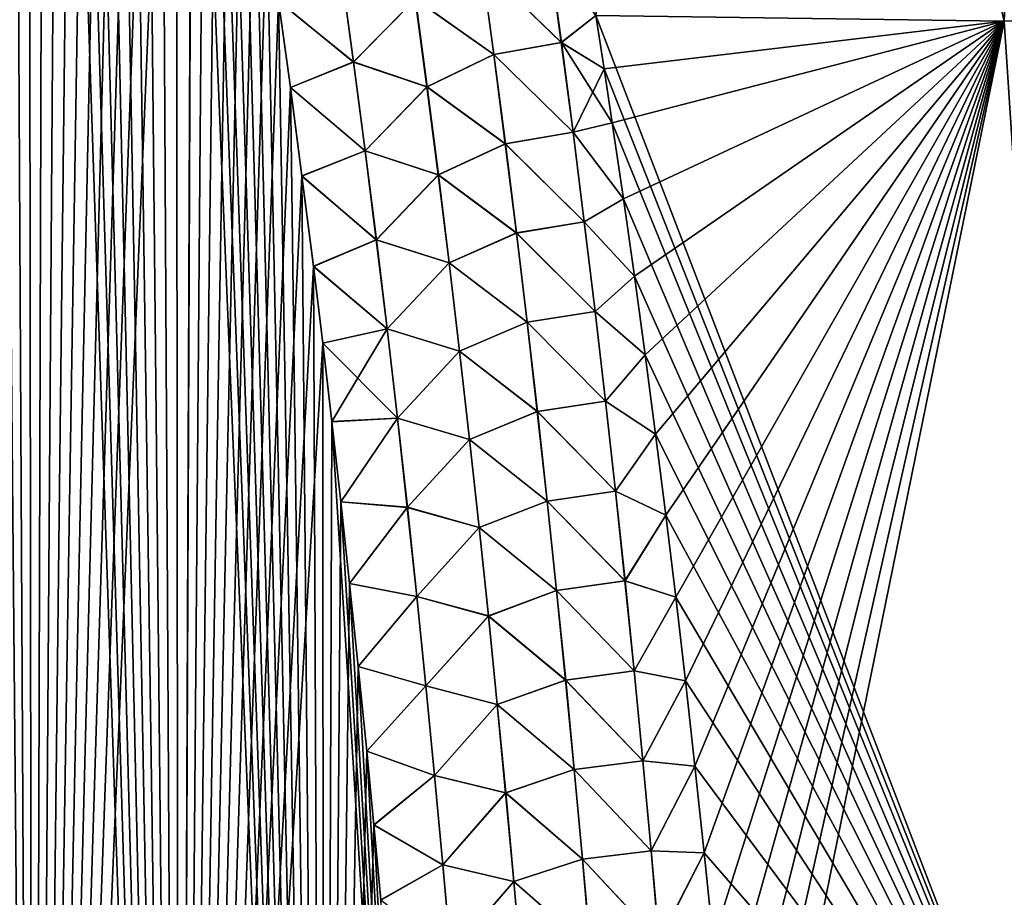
# Model space of a CAD drawing. Header units: metres. Extents: x -109 to 109, y -108 to 40.
# Tile 182 of 230: x 82.92 to 88.27, y -91.49 to -86.73. Entities that reach past the tile are written whole.
import ezdxf

# ---------------------------------------------------------------- set-up
doc = ezdxf.new("R2010")
doc.units = ezdxf.units.M
doc.layers.add('solid_K_24_42_17_000C74_XXXX', color=7, linetype='CONTINUOUS')

msp = doc.modelspace()

# ---------------------------------------------------------------- linework, layer by layer
at = {"layer": 'solid_K_24_42_17_000C74_XXXX'}
for points in [[(82.19519, -101.954964, 21.127884), (82.994637, -101.678772, 21.406197), (82.301697, -76.799568, 20.285353)], [(82.994637, -101.678772, 21.406197), (82.422508, -77.216202, 20.341541), (82.301697, -76.799568, 20.285353)], [(82.994637, -101.678772, 21.406197), (82.543617, -77.647797, 20.399323), (82.422508, -77.216202, 20.341541)], [(82.994637, -101.678772, 21.406197), (82.664803, -78.096024, 20.458687), (82.543617, -77.647797, 20.399323)], [(82.994637, -101.678772, 21.406197), (82.785889, -78.562065, 20.519623), (82.664803, -78.096024, 20.458687)], [(82.994637, -101.678772, 21.406197), (82.876778, -78.922371, 20.566378), (82.785889, -78.562065, 20.519623)], [(82.195099, -101.954994, -21.127853), (82.876892, -78.922821, -20.566435), (82.967735, -79.292931, -20.614079)], [(82.994637, -101.678772, 21.406197), (82.967628, -79.292488, 20.614021), (82.876778, -78.922371, 20.566378)], [(82.994576, -101.678795, -21.406174), (82.195099, -101.954994, -21.127853), (82.967735, -79.292931, -20.614079)], [(82.994637, -101.678772, 21.406197), (83.058304, -79.673241, 20.662533), (82.967628, -79.292488, 20.614021)], [(82.994576, -101.678795, -21.406174), (82.967735, -79.292931, -20.614079), (83.058411, -79.673683, -20.662588)], [(82.994576, -101.678795, -21.406174), (83.058411, -79.673683, -20.662588), (83.148773, -80.065895, -20.711943)], [(82.994637, -101.678772, 21.406197), (83.787354, -101.361389, 21.72393), (83.058304, -79.673241, 20.662533)], [(83.787354, -101.361389, 21.72393), (83.148674, -80.065453, 20.711887), (83.058304, -79.673241, 20.662533)], [(88.265175, -86.734787, -20.377907), (86.048607, -86.703812, -21.500477), (86.65284, -79.883408, -19.79085)], [(86.048607, -86.703819, 21.500477), (88.265182, -86.734787, 20.377903), (86.652809, -79.883408, 19.790863)], [(88.265182, -86.734787, 20.377903), (88.562889, -79.883408, 18.688084), (86.652809, -79.883408, 19.790863)], [(88.265175, -86.734787, -20.377907), (86.65284, -79.883408, -19.79085), (88.562935, -79.883408, -18.688055)], [(90.345657, -86.704208, -19.01965), (88.265175, -86.734787, -20.377907), (88.562935, -79.883408, -18.688055)], [(82.994576, -101.678795, -21.406174), (83.148773, -80.065895, -20.711943), (83.238953, -80.468857, -20.762165)], [(83.787354, -101.361389, 21.72393), (83.238861, -80.468414, 20.76211), (83.148674, -80.065453, 20.711887)], [(82.994576, -101.678795, -21.406174), (83.238953, -80.468857, -20.762165), (83.328987, -80.882332, -20.813259)], [(83.787354, -101.361389, 21.72393), (83.328896, -80.881897, 20.813206), (83.238861, -80.468414, 20.76211)], [(82.994576, -101.678795, -21.406174), (83.328987, -80.882332, -20.813259), (83.418678, -81.307327, -20.865185)], [(83.787354, -101.361389, 21.72393), (83.418587, -81.306892, 20.865131), (83.328896, -80.881897, 20.813206)], [(82.994576, -101.678795, -21.406174), (83.418678, -81.307327, -20.865185), (83.507843, -81.74482, -20.917891)], [(83.787354, -101.361389, 21.72393), (83.507759, -81.744385, 20.917839), (83.418587, -81.306892, 20.865131)], [(82.994576, -101.678795, -21.406174), (83.507843, -81.74482, -20.917891), (83.596382, -82.195404, -20.971348)], [(83.787354, -101.361389, 21.72393), (83.596298, -82.194977, 20.971298), (83.507759, -81.744385, 20.917839)], [(82.994576, -101.678795, -21.406174), (83.596382, -82.195404, -20.971348), (83.68457, -82.657684, -21.025627)], [(83.787354, -101.361389, 21.72393), (83.684494, -82.657265, 21.025579), (83.596298, -82.194977, 20.971298)], [(82.994576, -101.678795, -21.406174), (83.68457, -82.657684, -21.025627), (83.772247, -83.132408, -21.080675)], [(83.787354, -101.361389, 21.72393), (83.772171, -83.131996, 21.080627), (83.684494, -82.657265, 21.025579)], [(83.787323, -101.361404, -21.723915), (82.994576, -101.678795, -21.406174), (83.772247, -83.132408, -21.080675)], [(83.787354, -101.361389, 21.72393), (83.859077, -83.620346, 21.13636), (83.772171, -83.131996, 21.080627)], [(83.787323, -101.361404, -21.723915), (83.772247, -83.132408, -21.080675), (83.859146, -83.62075, -21.136406)], [(83.787323, -101.361404, -21.723915), (83.859146, -83.62075, -21.136406), (83.927933, -84.022011, -21.181425)], [(83.787354, -101.361389, 21.72393), (84.571808, -101.001274, 22.081762), (83.859077, -83.620346, 21.13636)], [(84.571808, -101.001274, 22.081762), (83.927864, -84.021614, 21.181381), (83.859077, -83.620346, 21.13636)], [(83.787323, -101.361404, -21.723915), (83.927933, -84.022011, -21.181425), (83.99604, -84.432831, -21.226816)], [(84.571808, -101.001274, 22.081762), (83.995979, -84.432434, 21.226774), (83.927864, -84.021614, 21.181381)], [(83.787323, -101.361404, -21.723915), (83.99604, -84.432831, -21.226816), (84.063759, -84.851997, -21.272663)], [(84.571808, -101.001274, 22.081762), (84.063698, -84.851608, 21.272621), (83.995979, -84.432434, 21.226774)], [(83.787323, -101.361404, -21.723915), (84.063759, -84.851997, -21.272663), (84.130943, -85.280098, -21.318909)], [(84.571808, -101.001274, 22.081762), (84.130882, -85.279716, 21.318869), (84.063698, -84.851608, 21.272621)], [(83.787323, -101.361404, -21.723915), (84.130943, -85.280098, -21.318909), (84.197403, -85.71788, -21.365492)], [(84.571808, -101.001274, 22.081762), (84.19735, -85.717506, 21.365452), (84.130882, -85.279716, 21.318869)], [(83.787323, -101.361404, -21.723915), (84.197403, -85.71788, -21.365492), (84.262955, -86.166115, -21.412336)], [(84.571808, -101.001274, 22.081762), (84.262901, -86.165749, 21.412298), (84.19735, -85.717506, 21.365452)], [(83.787323, -101.361404, -21.723915), (84.262955, -86.166115, -21.412336), (84.327423, -86.625557, -21.459373)], [(84.571808, -101.001274, 22.081762), (84.32737, -86.625198, 21.459335), (84.262901, -86.165749, 21.412298)], [(85.429207, -86.433044, 21.629446), (85.861328, -86.850609, 21.595425), (85.79541, -86.364632, 21.54035)], [(85.429771, -86.432961, -21.62937), (85.795761, -86.364586, -21.540232), (85.861702, -86.850563, -21.595299)], [(85.79541, -86.364632, 21.54035), (85.861328, -86.850609, 21.595425), (86.048607, -86.703819, 21.500477)], [(85.861702, -86.850563, -21.595299), (85.795761, -86.364586, -21.540232), (86.048607, -86.703812, -21.500477)], [(85.429207, -86.433044, 21.629446), (85.06855, -86.613853, 21.65761), (85.494324, -86.916618, 21.682724)], [(85.494904, -86.916542, -21.682648), (85.069199, -86.613754, -21.657648), (85.429771, -86.432961, -21.62937)], [(85.429207, -86.433044, 21.629446), (85.494324, -86.916618, 21.682724), (85.861328, -86.850609, 21.595425)], [(85.494904, -86.916542, -21.682648), (85.429771, -86.432961, -21.62937), (85.861702, -86.850563, -21.595299)], [(84.668282, -86.474487, 21.578211), (84.32737, -86.625198, 21.459335), (84.733734, -86.956718, 21.628466)], [(84.668945, -86.474365, -21.578379), (84.734406, -86.956596, -21.628641), (84.327423, -86.625557, -21.459373)], [(84.668282, -86.474487, 21.578211), (84.733734, -86.956718, 21.628466), (85.06855, -86.613853, 21.65761)], [(85.069199, -86.613754, -21.657648), (84.734406, -86.956596, -21.628641), (84.668945, -86.474365, -21.578379)], [(83.787323, -101.361404, -21.723915), (84.327423, -86.625557, -21.459373), (84.390976, -87.095688, -21.506651)], [(84.571808, -101.001274, 22.081762), (84.390923, -87.095337, 21.506617), (84.32737, -86.625198, 21.459335)], [(84.733734, -86.956718, 21.628466), (84.32737, -86.625198, 21.459335), (84.390923, -87.095337, 21.506617)], [(84.734406, -86.956596, -21.628641), (84.390976, -87.095688, -21.506651), (84.327423, -86.625557, -21.459373)], [(84.733734, -86.956718, 21.628466), (85.132126, -87.091339, 21.708462), (85.06855, -86.613853, 21.65761)], [(85.069199, -86.613754, -21.657648), (85.13279, -87.091232, -21.708504), (84.734406, -86.956596, -21.628641)], [(85.494324, -86.916618, 21.682724), (85.06855, -86.613853, 21.65761), (85.132126, -87.091339, 21.708462)], [(85.494904, -86.916542, -21.682648), (85.13279, -87.091232, -21.708504), (85.069199, -86.613754, -21.657648)], [(85.861328, -86.850609, 21.595425), (86.093307, -86.993797, 21.530798), (86.048607, -86.703819, 21.500477)], [(85.861702, -86.850563, -21.595299), (86.048607, -86.703812, -21.500477), (86.093307, -86.993774, -21.530796)], [(86.093307, -86.993774, -21.530796), (86.048607, -86.703812, -21.500477), (88.265175, -86.734787, -20.377907)], [(88.71685, -93.64727, 21.160133), (88.265182, -86.734787, 20.377903), (86.048607, -86.703819, 21.500477)], [(86.093307, -86.993797, 21.530798), (88.71685, -93.64727, 21.160133), (86.048607, -86.703819, 21.500477)], [(88.716843, -93.64727, -21.160137), (88.265175, -86.734787, -20.377907), (90.345657, -86.704208, -19.01965)], [(86.137634, -87.287727, -21.561159), (86.093307, -86.993774, -21.530796), (88.265175, -86.734787, -20.377907)], [(86.198128, -87.700165, -21.603138), (86.137634, -87.287727, -21.561159), (88.265175, -86.734787, -20.377907)], [(86.257607, -88.119583, -21.645096), (86.198128, -87.700165, -21.603138), (88.265175, -86.734787, -20.377907)], [(86.315872, -88.545593, -21.686985), (86.257607, -88.119583, -21.645096), (88.265175, -86.734787, -20.377907)], [(86.372765, -88.977821, -21.728758), (86.315872, -88.545593, -21.686985), (88.265175, -86.734787, -20.377907)], [(86.428093, -89.415878, -21.770372), (86.372765, -88.977821, -21.728758), (88.265175, -86.734787, -20.377907)], [(86.482056, -89.861351, -21.811914), (86.428093, -89.415878, -21.770372), (88.265175, -86.734787, -20.377907)], [(86.534843, -90.315361, -21.853373), (86.482056, -89.861351, -21.811914), (88.265175, -86.734787, -20.377907)], [(86.586594, -90.779633, -21.894827), (86.534843, -90.315361, -21.853373), (88.265175, -86.734787, -20.377907)], [(86.636757, -91.249847, -21.935831), (86.586594, -90.779633, -21.894827), (88.265175, -86.734787, -20.377907)], [(86.685127, -91.724625, -21.976227), (86.636757, -91.249847, -21.935831), (88.265175, -86.734787, -20.377907)], [(86.731522, -92.202606, -22.015882), (86.685127, -91.724625, -21.976227), (88.265175, -86.734787, -20.377907)], [(86.775757, -92.682419, -22.054678), (86.731522, -92.202606, -22.015882), (88.265175, -86.734787, -20.377907)], [(86.817696, -93.163002, -22.092543), (86.775757, -92.682419, -22.054678), (88.265175, -86.734787, -20.377907)], [(86.857536, -93.646919, -22.129673), (86.817696, -93.163002, -22.092543), (88.265175, -86.734787, -20.377907)], [(88.716843, -93.64727, -21.160137), (86.857536, -93.646919, -22.129673), (88.265175, -86.734787, -20.377907)], [(85.494324, -86.916618, 21.682724), (85.924767, -87.336952, 21.649424), (85.861328, -86.850609, 21.595425)], [(85.494904, -86.916542, -21.682648), (85.861702, -86.850563, -21.595299), (85.925171, -87.336906, -21.64929)], [(85.861328, -86.850609, 21.595425), (85.924767, -87.336952, 21.649424), (86.093307, -86.993797, 21.530798)], [(85.861702, -86.850563, -21.595299), (86.093307, -86.993774, -21.530796), (86.137634, -87.287727, -21.561159)], [(85.925171, -87.336906, -21.64929), (85.861702, -86.850563, -21.595299), (86.137634, -87.287727, -21.561159)], [(85.494324, -86.916618, 21.682724), (85.132126, -87.091339, 21.708462), (85.556992, -87.400589, 21.734985)], [(85.557602, -87.400513, -21.734909), (85.13279, -87.091232, -21.708504), (85.494904, -86.916542, -21.682648)], [(85.494324, -86.916618, 21.682724), (85.556992, -87.400589, 21.734985), (85.924767, -87.336952, 21.649424)], [(85.557602, -87.400513, -21.734909), (85.494904, -86.916542, -21.682648), (85.925171, -87.336906, -21.64929)], [(84.733734, -86.956718, 21.628466), (84.390923, -87.095337, 21.506617), (84.796745, -87.4394, 21.677813)], [(84.734406, -86.956596, -21.628641), (84.797432, -87.439278, -21.677994), (84.390976, -87.095688, -21.506651)], [(84.733734, -86.956718, 21.628466), (84.796745, -87.4394, 21.677813), (85.132126, -87.091339, 21.708462)], [(85.13279, -87.091232, -21.708504), (84.797432, -87.439278, -21.677994), (84.734406, -86.956596, -21.628641)], [(85.924767, -87.336952, 21.649424), (86.137642, -87.287766, 21.561163), (86.093307, -86.993797, 21.530798)], [(86.093307, -86.993797, 21.530798), (86.137642, -87.287766, 21.561163), (88.71685, -93.64727, 21.160133)], [(83.787323, -101.361404, -21.723915), (84.390976, -87.095688, -21.506651), (84.453865, -87.575554, -21.554256)], [(84.571808, -101.001274, 22.081762), (84.453819, -87.575218, 21.554222), (84.390923, -87.095337, 21.506617)], [(84.796745, -87.4394, 21.677813), (84.390923, -87.095337, 21.506617), (84.453819, -87.575218, 21.554222)], [(84.797432, -87.439278, -21.677994), (84.453865, -87.575554, -21.554256), (84.390976, -87.095688, -21.506651)], [(84.796745, -87.4394, 21.677813), (85.193336, -87.569221, 21.758368), (85.132126, -87.091339, 21.708462)], [(85.13279, -87.091232, -21.708504), (85.194023, -87.569122, -21.758413), (84.797432, -87.439278, -21.677994)], [(85.556992, -87.400589, 21.734985), (85.132126, -87.091339, 21.708462), (85.193336, -87.569221, 21.758368)], [(85.557602, -87.400513, -21.734909), (85.194023, -87.569122, -21.758413), (85.13279, -87.091232, -21.708504)], [(85.924767, -87.336952, 21.649424), (86.198135, -87.700203, 21.603142), (86.137642, -87.287766, 21.561163)], [(85.925171, -87.336906, -21.64929), (86.137634, -87.287727, -21.561159), (86.198128, -87.700165, -21.603138)], [(86.137642, -87.287766, 21.561163), (86.198135, -87.700203, 21.603142), (88.71685, -93.64727, 21.160133)], [(85.556992, -87.400589, 21.734985), (85.985779, -87.823654, 21.702335), (85.924767, -87.336952, 21.649424)], [(85.557602, -87.400513, -21.734909), (85.925171, -87.336906, -21.64929), (85.986206, -87.823608, -21.702196)], [(85.924767, -87.336952, 21.649424), (85.985779, -87.823654, 21.702335), (86.198135, -87.700203, 21.603142)], [(85.986206, -87.823608, -21.702196), (85.925171, -87.336906, -21.64929), (86.198128, -87.700165, -21.603138)], [(85.556992, -87.400589, 21.734985), (85.193336, -87.569221, 21.758368), (85.617271, -87.884933, 21.786219)], [(85.617897, -87.884857, -21.786142), (85.194023, -87.569122, -21.758413), (85.557602, -87.400513, -21.734909)], [(85.556992, -87.400589, 21.734985), (85.617271, -87.884933, 21.786219), (85.985779, -87.823654, 21.702335)], [(85.617897, -87.884857, -21.786142), (85.557602, -87.400513, -21.734909), (85.986206, -87.823608, -21.702196)], [(84.796745, -87.4394, 21.677813), (84.453819, -87.575218, 21.554222), (84.857368, -87.922508, 21.72624)], [(84.797432, -87.439278, -21.677994), (84.85807, -87.922394, -21.726429), (84.453865, -87.575554, -21.554256)], [(84.796745, -87.4394, 21.677813), (84.857368, -87.922508, 21.72624), (85.193336, -87.569221, 21.758368)], [(85.194023, -87.569122, -21.758413), (84.85807, -87.922394, -21.726429), (84.797432, -87.439278, -21.677994)], [(84.857368, -87.922508, 21.72624), (85.252235, -88.047493, 21.807322), (85.193336, -87.569221, 21.758368)], [(85.194023, -87.569122, -21.758413), (85.25293, -88.047394, -21.807371), (84.85807, -87.922394, -21.726429)], [(85.617271, -87.884933, 21.786219), (85.193336, -87.569221, 21.758368), (85.252235, -88.047493, 21.807322)], [(85.617897, -87.884857, -21.786142), (85.25293, -88.047394, -21.807371), (85.194023, -87.569122, -21.758413)], [(83.787323, -101.361404, -21.723915), (84.453865, -87.575554, -21.554256), (84.515831, -88.06601, -21.602074)], [(84.571808, -101.001274, 22.081762), (84.515793, -88.065681, 21.602043), (84.453819, -87.575218, 21.554222)], [(84.857368, -87.922508, 21.72624), (84.453819, -87.575218, 21.554222), (84.515793, -88.065681, 21.602043)], [(84.85807, -87.922394, -21.726429), (84.515831, -88.06601, -21.602074), (84.453865, -87.575554, -21.554256)], [(85.985779, -87.823654, 21.702335), (86.257607, -88.119606, 21.6451), (86.198135, -87.700203, 21.603142)], [(85.986206, -87.823608, -21.702196), (86.198128, -87.700165, -21.603138), (86.257607, -88.119583, -21.645096)], [(86.198135, -87.700203, 21.603142), (86.257607, -88.119606, 21.6451), (88.71685, -93.64727, 21.160133)], [(85.617271, -87.884933, 21.786219), (86.044395, -88.310699, 21.754154), (85.985779, -87.823654, 21.702335)], [(85.617897, -87.884857, -21.786142), (85.986206, -87.823608, -21.702196), (86.044853, -88.310654, -21.754009)], [(85.985779, -87.823654, 21.702335), (86.044395, -88.310699, 21.754154), (86.257607, -88.119606, 21.6451)], [(86.044853, -88.310654, -21.754009), (85.986206, -87.823608, -21.702196), (86.257607, -88.119583, -21.645096)], [(85.617271, -87.884933, 21.786219), (85.252235, -88.047493, 21.807322), (85.675209, -88.369637, 21.836416)], [(85.67585, -88.36956, -21.83634), (85.25293, -88.047394, -21.807371), (85.617897, -87.884857, -21.786142)], [(85.617271, -87.884933, 21.786219), (85.675209, -88.369637, 21.836416), (86.044395, -88.310699, 21.754154)], [(85.67585, -88.36956, -21.83634), (85.617897, -87.884857, -21.786142), (86.044853, -88.310654, -21.754009)], [(84.857368, -87.922508, 21.72624), (84.515793, -88.065681, 21.602043), (84.915634, -88.406036, 21.773737)], [(84.85807, -87.922394, -21.726429), (84.916359, -88.405922, -21.773933), (84.515831, -88.06601, -21.602074)], [(84.857368, -87.922508, 21.72624), (84.915634, -88.406036, 21.773737), (85.252235, -88.047493, 21.807322)], [(85.25293, -88.047394, -21.807371), (84.916359, -88.405922, -21.773933), (84.85807, -87.922394, -21.726429)], [(84.915634, -88.406036, 21.773737), (85.308853, -88.526146, 21.855309), (85.252235, -88.047493, 21.807322)], [(85.25293, -88.047394, -21.807371), (85.30957, -88.526047, -21.855364), (84.916359, -88.405922, -21.773933)], [(85.675209, -88.369637, 21.836416), (85.252235, -88.047493, 21.807322), (85.308853, -88.526146, 21.855309)], [(85.67585, -88.36956, -21.83634), (85.30957, -88.526047, -21.855364), (85.25293, -88.047394, -21.807371)], [(83.787323, -101.361404, -21.723915), (84.515831, -88.06601, -21.602074), (84.566574, -88.483429, -21.642)], [(84.571808, -101.001274, 22.081762), (84.566536, -88.483116, 21.641972), (84.515793, -88.065681, 21.602043)], [(84.915634, -88.406036, 21.773737), (84.515793, -88.065681, 21.602043), (84.566536, -88.483116, 21.641972)], [(84.916359, -88.405922, -21.773933), (84.566574, -88.483429, -21.642), (84.515831, -88.06601, -21.602074)], [(86.044395, -88.310699, 21.754154), (86.31588, -88.545616, 21.686987), (86.257607, -88.119606, 21.6451)], [(86.044853, -88.310654, -21.754009), (86.257607, -88.119583, -21.645096), (86.315872, -88.545593, -21.686985)], [(86.257607, -88.119606, 21.6451), (86.31588, -88.545616, 21.686987), (88.71685, -93.64727, 21.160133)], [(85.675209, -88.369637, 21.836416), (86.100677, -88.798073, 21.804871), (86.044395, -88.310699, 21.754154)], [(85.67585, -88.36956, -21.83634), (86.044853, -88.310654, -21.754009), (86.101158, -88.798027, -21.80472)], [(86.044395, -88.310699, 21.754154), (86.100677, -88.798073, 21.804871), (86.31588, -88.545616, 21.686987)], [(86.101158, -88.798027, -21.80472), (86.044853, -88.310654, -21.754009), (86.315872, -88.545593, -21.686985)], [(85.675209, -88.369637, 21.836416), (85.308853, -88.526146, 21.855309), (85.730835, -88.854691, 21.885567)], [(85.731499, -88.854614, -21.88549), (85.30957, -88.526047, -21.855364), (85.67585, -88.36956, -21.83634)], [(85.675209, -88.369637, 21.836416), (85.730835, -88.854691, 21.885567), (86.100677, -88.798073, 21.804871)], [(85.731499, -88.854614, -21.88549), (85.67585, -88.36956, -21.83634), (86.101158, -88.798027, -21.80472)], [(84.915634, -88.406036, 21.773737), (84.566536, -88.483116, 21.641972), (84.616287, -88.908989, 21.681896)], [(84.916359, -88.405922, -21.773933), (84.972336, -88.889847, -21.820496), (84.566574, -88.483429, -21.642)], [(84.915634, -88.406036, 21.773737), (84.616287, -88.908989, 21.681896), (84.971603, -88.889961, 21.820293)], [(84.915634, -88.406036, 21.773737), (84.971603, -88.889961, 21.820293), (85.308853, -88.526146, 21.855309)], [(85.30957, -88.526047, -21.855364), (84.972336, -88.889847, -21.820496), (84.916359, -88.405922, -21.773933)], [(84.5718, -101.001282, -22.081758), (83.787323, -101.361404, -21.723915), (84.566574, -88.483429, -21.642)], [(84.571808, -101.001274, 22.081762), (84.616287, -88.908989, 21.681896), (84.566536, -88.483116, 21.641972)], [(84.5718, -101.001282, -22.081758), (84.566574, -88.483429, -21.642), (84.616325, -88.909302, -21.681925)], [(84.972336, -88.889847, -21.820496), (84.616325, -88.909302, -21.681925), (84.566574, -88.483429, -21.642)], [(84.971603, -88.889961, 21.820293), (85.363235, -89.005142, 21.902325), (85.308853, -88.526146, 21.855309)], [(85.30957, -88.526047, -21.855364), (85.363968, -89.005043, -21.902382), (84.972336, -88.889847, -21.820496)], [(85.730835, -88.854691, 21.885567), (85.308853, -88.526146, 21.855309), (85.363235, -89.005142, 21.902325)], [(85.731499, -88.854614, -21.88549), (85.363968, -89.005043, -21.902382), (85.30957, -88.526047, -21.855364)], [(86.100677, -88.798073, 21.804871), (86.372765, -88.977837, 21.72876), (86.31588, -88.545616, 21.686987)], [(86.101158, -88.798027, -21.80472), (86.315872, -88.545593, -21.686985), (86.372765, -88.977821, -21.728758)], [(86.31588, -88.545616, 21.686987), (86.372765, -88.977837, 21.72876), (88.71685, -93.64727, 21.160133)], [(85.730835, -88.854691, 21.885567), (86.154671, -89.285759, 21.854477), (86.100677, -88.798073, 21.804871)], [(85.731499, -88.854614, -21.88549), (86.101158, -88.798027, -21.80472), (86.155174, -89.285713, -21.854321)], [(86.100677, -88.798073, 21.804871), (86.154671, -89.285759, 21.854477), (86.372765, -88.977837, 21.72876)], [(86.155174, -89.285713, -21.854321), (86.101158, -88.798027, -21.80472), (86.372765, -88.977821, -21.728758)], [(84.971603, -88.889961, 21.820293), (84.616287, -88.908989, 21.681896), (84.664894, -89.343819, 21.721745)], [(84.972336, -88.889847, -21.820496), (84.664932, -89.344116, -21.721771), (84.616325, -88.909302, -21.681925)], [(84.971603, -88.889961, 21.820293), (84.664894, -89.343819, 21.721745), (85.025307, -89.37426, 21.865898)], [(84.972336, -88.889847, -21.820496), (85.026054, -89.374146, -21.866108), (84.664932, -89.344116, -21.721771)], [(84.971603, -88.889961, 21.820293), (85.025307, -89.37426, 21.865898), (85.363235, -89.005142, 21.902325)], [(85.363968, -89.005043, -21.902382), (85.026054, -89.374146, -21.866108), (84.972336, -88.889847, -21.820496)], [(85.730835, -88.854691, 21.885567), (85.363235, -89.005142, 21.902325), (85.784203, -89.340065, 21.933664)], [(85.784889, -89.339989, -21.93359), (85.363968, -89.005043, -21.902382), (85.731499, -88.854614, -21.88549)], [(85.730835, -88.854691, 21.885567), (85.784203, -89.340065, 21.933664), (86.154671, -89.285759, 21.854477)], [(85.784889, -89.339989, -21.93359), (85.731499, -88.854614, -21.88549), (86.155174, -89.285713, -21.854321)], [(84.5718, -101.001282, -22.081758), (84.616325, -88.909302, -21.681925), (84.664932, -89.344116, -21.721771)], [(84.571808, -101.001274, 22.081762), (85.346046, -100.596848, 22.480244), (84.616287, -88.908989, 21.681896)], [(85.346046, -100.596848, 22.480244), (84.664894, -89.343819, 21.721745), (84.616287, -88.908989, 21.681896)], [(85.025307, -89.37426, 21.865898), (85.415421, -89.484482, 21.948357), (85.363235, -89.005142, 21.902325)], [(85.363968, -89.005043, -21.902382), (85.416176, -89.48439, -21.94842), (85.026054, -89.374146, -21.866108)], [(85.784203, -89.340065, 21.933664), (85.363235, -89.005142, 21.902325), (85.415421, -89.484482, 21.948357)], [(85.784889, -89.339989, -21.93359), (85.416176, -89.48439, -21.94842), (85.363968, -89.005043, -21.902382)], [(86.154671, -89.285759, 21.854477), (86.428093, -89.415886, 21.770374), (86.372765, -88.977837, 21.72876)], [(86.155174, -89.285713, -21.854321), (86.372765, -88.977821, -21.728758), (86.428093, -89.415878, -21.770372)], [(86.372765, -88.977837, 21.72876), (86.428093, -89.415886, 21.770374), (88.71685, -93.64727, 21.160133)], [(85.784203, -89.340065, 21.933664), (86.206398, -89.77375, 21.902966), (86.154671, -89.285759, 21.854477)], [(85.784889, -89.339989, -21.93359), (86.155174, -89.285713, -21.854321), (86.206932, -89.773705, -21.902803)], [(86.154671, -89.285759, 21.854477), (86.206398, -89.77375, 21.902966), (86.428093, -89.415886, 21.770374)], [(86.206932, -89.773705, -21.902803), (86.155174, -89.285713, -21.854321), (86.428093, -89.415878, -21.770372)], [(84.5718, -101.001282, -22.081758), (84.664932, -89.344116, -21.721771), (84.712402, -89.787849, -21.761534)], [(85.346046, -100.596848, 22.480244), (84.712372, -89.787552, 21.761509), (84.664894, -89.343819, 21.721745)], [(85.025307, -89.37426, 21.865898), (84.664894, -89.343819, 21.721745), (84.712372, -89.787552, 21.761509)], [(85.026054, -89.374146, -21.866108), (84.712402, -89.787849, -21.761534), (84.664932, -89.344116, -21.721771)], [(85.025307, -89.37426, 21.865898), (84.712372, -89.787552, 21.761509), (85.076782, -89.858917, 21.910542)], [(85.026054, -89.374146, -21.866108), (85.077545, -89.858803, -21.910759), (84.712402, -89.787849, -21.761534)], [(85.025307, -89.37426, 21.865898), (85.076782, -89.858917, 21.910542), (85.415421, -89.484482, 21.948357)], [(85.416176, -89.48439, -21.94842), (85.077545, -89.858803, -21.910759), (85.026054, -89.374146, -21.866108)], [(85.784203, -89.340065, 21.933664), (85.415421, -89.484482, 21.948357), (85.835342, -89.82576, 21.9807)], [(85.836052, -89.825684, -21.980625), (85.416176, -89.48439, -21.94842), (85.784889, -89.339989, -21.93359)], [(85.784203, -89.340065, 21.933664), (85.835342, -89.82576, 21.9807), (86.206398, -89.77375, 21.902966)], [(85.836052, -89.825684, -21.980625), (85.784889, -89.339989, -21.93359), (86.206932, -89.773705, -21.902803)], [(86.206398, -89.77375, 21.902966), (86.482056, -89.861359, 21.811916), (86.428093, -89.415886, 21.770374)], [(86.206932, -89.773705, -21.902803), (86.428093, -89.415878, -21.770372), (86.482056, -89.861351, -21.811914)], [(86.428093, -89.415886, 21.770374), (86.482056, -89.861359, 21.811916), (88.71685, -93.64727, 21.160133)], [(85.076782, -89.858917, 21.910542), (85.465446, -89.964149, 21.993399), (85.415421, -89.484482, 21.948357)], [(85.416176, -89.48439, -21.94842), (85.466217, -89.96405, -21.993465), (85.077545, -89.858803, -21.910759)], [(85.835342, -89.82576, 21.9807), (85.415421, -89.484482, 21.948357), (85.465446, -89.964149, 21.993399)], [(85.836052, -89.825684, -21.980625), (85.466217, -89.96405, -21.993465), (85.416176, -89.48439, -21.94842)], [(84.5718, -101.001282, -22.081758), (84.712402, -89.787849, -21.761534), (84.759201, -90.239014, -21.801382)], [(85.346046, -100.596848, 22.480244), (84.759171, -90.238731, 21.801357), (84.712372, -89.787552, 21.761509)], [(85.076782, -89.858917, 21.910542), (84.712372, -89.787552, 21.761509), (84.759171, -90.238731, 21.801357)], [(85.077545, -89.858803, -21.910759), (84.759201, -90.239014, -21.801382), (84.712402, -89.787849, -21.761534)], [(85.835342, -89.82576, 21.9807), (86.255905, -90.262024, 21.950331), (86.206398, -89.77375, 21.902966)], [(85.836052, -89.825684, -21.980625), (86.206932, -89.773705, -21.902803), (86.256462, -90.261978, -21.950161)], [(86.206398, -89.77375, 21.902966), (86.255905, -90.262024, 21.950331), (86.482056, -89.861359, 21.811916)], [(86.256462, -90.261978, -21.950161), (86.206932, -89.773705, -21.902803), (86.482056, -89.861351, -21.811914)], [(85.076782, -89.858917, 21.910542), (84.759171, -90.238731, 21.801357), (85.126053, -90.343918, 21.954214)], [(85.077545, -89.858803, -21.910759), (85.126831, -90.343811, -21.954439), (84.759201, -90.239014, -21.801382)], [(85.076782, -89.858917, 21.910542), (85.126053, -90.343918, 21.954214), (85.465446, -89.964149, 21.993399)], [(85.466217, -89.96405, -21.993465), (85.126831, -90.343811, -21.954439), (85.077545, -89.858803, -21.910759)], [(85.835342, -89.82576, 21.9807), (85.465446, -89.964149, 21.993399), (85.884293, -90.31176, 22.026667)], [(85.885017, -90.311684, -22.026592), (85.466217, -89.96405, -21.993465), (85.836052, -89.825684, -21.980625)], [(85.835342, -89.82576, 21.9807), (85.884293, -90.31176, 22.026667), (86.255905, -90.262024, 21.950331)], [(85.885017, -90.311684, -22.026592), (85.836052, -89.825684, -21.980625), (86.256462, -90.261978, -21.950161)], [(86.255905, -90.262024, 21.950331), (86.534843, -90.315361, 21.853373), (86.482056, -89.861359, 21.811916)], [(86.256462, -90.261978, -21.950161), (86.482056, -89.861351, -21.811914), (86.534843, -90.315361, -21.853373)], [(86.482056, -89.861359, 21.811916), (86.534843, -90.315361, 21.853373), (88.71685, -93.64727, 21.160133)], [(85.126053, -90.343918, 21.954214), (85.513344, -90.444122, 22.037443), (85.465446, -89.964149, 21.993399)], [(85.466217, -89.96405, -21.993465), (85.51413, -90.444031, -22.037514), (85.126831, -90.343811, -21.954439)], [(85.884293, -90.31176, 22.026667), (85.465446, -89.964149, 21.993399), (85.513344, -90.444122, 22.037443)], [(85.885017, -90.311684, -22.026592), (85.51413, -90.444031, -22.037514), (85.466217, -89.96405, -21.993465)], [(84.5718, -101.001282, -22.081758), (84.759201, -90.239014, -21.801382), (84.805153, -90.698174, -21.841248)], [(85.346046, -100.596848, 22.480244), (84.80513, -90.697899, 21.841223), (84.759171, -90.238731, 21.801357)], [(85.126053, -90.343918, 21.954214), (84.759171, -90.238731, 21.801357), (84.80513, -90.697899, 21.841223)], [(85.126831, -90.343811, -21.954439), (84.805153, -90.698174, -21.841248), (84.759201, -90.239014, -21.801382)], [(85.884293, -90.31176, 22.026667), (86.303215, -90.750587, 21.996563), (86.255905, -90.262024, 21.950331)], [(85.885017, -90.311684, -22.026592), (86.256462, -90.261978, -21.950161), (86.303802, -90.750542, -21.996387)], [(86.255905, -90.262024, 21.950331), (86.303215, -90.750587, 21.996563), (86.534843, -90.315361, 21.853373)], [(86.303802, -90.750542, -21.996387), (86.256462, -90.261978, -21.950161), (86.534843, -90.315361, -21.853373)], [(85.126053, -90.343918, 21.954214), (84.80513, -90.697899, 21.841223), (85.173157, -90.829247, 21.99691)], [(85.126831, -90.343811, -21.954439), (85.17395, -90.82914, -21.997141), (84.805153, -90.698174, -21.841248)], [(85.126053, -90.343918, 21.954214), (85.173157, -90.829247, 21.99691), (85.513344, -90.444122, 22.037443)], [(85.51413, -90.444031, -22.037514), (85.17395, -90.82914, -21.997141), (85.126831, -90.343811, -21.954439)], [(85.884293, -90.31176, 22.026667), (85.513344, -90.444122, 22.037443), (85.931076, -90.79805, 22.071556)], [(85.931824, -90.797981, -22.071482), (85.51413, -90.444031, -22.037514), (85.885017, -90.311684, -22.026592)], [(85.884293, -90.31176, 22.026667), (85.931076, -90.79805, 22.071556), (86.303215, -90.750587, 21.996563)], [(85.931824, -90.797981, -22.071482), (85.885017, -90.311684, -22.026592), (86.303802, -90.750542, -21.996387)], [(86.303215, -90.750587, 21.996563), (86.586594, -90.779633, 21.894827), (86.534843, -90.315361, 21.853373)], [(86.303802, -90.750542, -21.996387), (86.534843, -90.315361, -21.853373), (86.586594, -90.779633, -21.894827)], [(86.534843, -90.315361, 21.853373), (86.586594, -90.779633, 21.894827), (88.71685, -93.64727, 21.160133)], [(85.173157, -90.829247, 21.99691), (85.559128, -90.9244, 22.080481), (85.513344, -90.444122, 22.037443)], [(85.51413, -90.444031, -22.037514), (85.559929, -90.924309, -22.080555), (85.17395, -90.82914, -21.997141)], [(85.931076, -90.79805, 22.071556), (85.513344, -90.444122, 22.037443), (85.559128, -90.9244, 22.080481)], [(85.931824, -90.797981, -22.071482), (85.559929, -90.924309, -22.080555), (85.51413, -90.444031, -22.037514)], [(84.5718, -101.001282, -22.081758), (84.805153, -90.698174, -21.841248), (84.843712, -91.098671, -21.875357)], [(85.346046, -100.596848, 22.480244), (84.843689, -91.098404, 21.875334), (84.80513, -90.697899, 21.841223)], [(85.173157, -90.829247, 21.99691), (84.80513, -90.697899, 21.841223), (84.843689, -91.098404, 21.875334)], [(85.17395, -90.82914, -21.997141), (84.843712, -91.098671, -21.875357), (84.805153, -90.698174, -21.841248)], [(85.931076, -90.79805, 22.071556), (86.348366, -91.239418, 22.041655), (86.303215, -90.750587, 21.996563)], [(85.931824, -90.797981, -22.071482), (86.303802, -90.750542, -21.996387), (86.348976, -91.239372, -22.041475)], [(86.303215, -90.750587, 21.996563), (86.348366, -91.239418, 22.041655), (86.586594, -90.779633, 21.894827)], [(86.348976, -91.239372, -22.041475), (86.303802, -90.750542, -21.996387), (86.586594, -90.779633, -21.894827)], [(85.173157, -90.829247, 21.99691), (84.843689, -91.098404, 21.875334), (85.218124, -91.314888, 22.038618)], [(85.17395, -90.82914, -21.997141), (85.218925, -91.314789, -22.038857), (84.843712, -91.098671, -21.875357)], [(85.173157, -90.829247, 21.99691), (85.218124, -91.314888, 22.038618), (85.559128, -90.9244, 22.080481)], [(85.559929, -90.924309, -22.080555), (85.218925, -91.314789, -22.038857), (85.17395, -90.82914, -21.997141)], [(85.931076, -90.79805, 22.071556), (85.559128, -90.9244, 22.080481), (85.975731, -91.284622, 22.115362)], [(85.976494, -91.284554, -22.115288), (85.559929, -90.924309, -22.080555), (85.931824, -90.797981, -22.071482)], [(85.931076, -90.79805, 22.071556), (85.975731, -91.284622, 22.115362), (86.348366, -91.239418, 22.041655)], [(85.976494, -91.284554, -22.115288), (85.931824, -90.797981, -22.071482), (86.348976, -91.239372, -22.041475)], [(86.348366, -91.239418, 22.041655), (86.636757, -91.24984, 21.935829), (86.586594, -90.779633, 21.894827)], [(86.348976, -91.239372, -22.041475), (86.586594, -90.779633, -21.894827), (86.636757, -91.249847, -21.935831)], [(86.586594, -90.779633, 21.894827), (86.636757, -91.24984, 21.935829), (88.71685, -93.64727, 21.160133)], [(85.218124, -91.314888, 22.038618), (85.602844, -91.404961, 22.122503), (85.559128, -90.9244, 22.080481)], [(85.559929, -90.924309, -22.080555), (85.603661, -91.404877, -22.122583), (85.218925, -91.314789, -22.038857)], [(85.975731, -91.284622, 22.115362), (85.559128, -90.9244, 22.080481), (85.602844, -91.404961, 22.122503)], [(85.976494, -91.284554, -22.115288), (85.603661, -91.404877, -22.122583), (85.559929, -90.924309, -22.080555)], [(84.5718, -101.001282, -22.081758), (84.843712, -91.098671, -21.875357), (84.881355, -91.506065, -21.909346)], [(85.346046, -100.596848, 22.480244), (84.881332, -91.505806, 21.909325), (84.843689, -91.098404, 21.875334)], [(85.218124, -91.314888, 22.038618), (84.843689, -91.098404, 21.875334), (84.881332, -91.505806, 21.909325)], [(85.218925, -91.314789, -22.038857), (84.881355, -91.506065, -21.909346), (84.843712, -91.098671, -21.875357)], [(85.975731, -91.284622, 22.115362), (86.39138, -91.7285, 22.085604), (86.348366, -91.239418, 22.041655)], [(85.976494, -91.284554, -22.115288), (86.348976, -91.239372, -22.041475), (86.392021, -91.728455, -22.085417)], [(86.348366, -91.239418, 22.041655), (86.39138, -91.7285, 22.085604), (86.636757, -91.24984, 21.935829)], [(86.392021, -91.728455, -22.085417), (86.348976, -91.239372, -22.041475), (86.636757, -91.249847, -21.935831)], [(86.39138, -91.7285, 22.085604), (86.685127, -91.724617, 21.976227), (86.636757, -91.24984, 21.935829)], [(86.392021, -91.728455, -22.085417), (86.636757, -91.249847, -21.935831), (86.685127, -91.724625, -21.976227)], [(86.636757, -91.24984, 21.935829), (86.685127, -91.724617, 21.976227), (88.71685, -93.64727, 21.160133)], [(85.975731, -91.284622, 22.115362), (85.602844, -91.404961, 22.122503), (86.01828, -91.771461, 22.158075)], [(86.019066, -91.771393, -22.158003), (85.603661, -91.404877, -22.122583), (85.976494, -91.284554, -22.115288)], [(85.975731, -91.284622, 22.115362), (86.01828, -91.771461, 22.158075), (86.39138, -91.7285, 22.085604)], [(86.019066, -91.771393, -22.158003), (85.976494, -91.284554, -22.115288), (86.392021, -91.728455, -22.085417)], [(85.218124, -91.314888, 22.038618), (84.881332, -91.505806, 21.909325), (85.260971, -91.800835, 22.07933)], [(85.218925, -91.314789, -22.038857), (85.261795, -91.800728, -22.079576), (84.881355, -91.506065, -21.909346)], [(85.218124, -91.314888, 22.038618), (85.260971, -91.800835, 22.07933), (85.602844, -91.404961, 22.122503)], [(85.603661, -91.404877, -22.122583), (85.261795, -91.800728, -22.079576), (85.218925, -91.314789, -22.038857)], [(85.260971, -91.800835, 22.07933), (85.644501, -91.885796, 22.163507), (85.602844, -91.404961, 22.122503)], [(85.603661, -91.404877, -22.122583), (85.64534, -91.885712, -22.163589), (85.261795, -91.800728, -22.079576)], [(86.01828, -91.771461, 22.158075), (85.602844, -91.404961, 22.122503), (85.644501, -91.885796, 22.163507)], [(86.019066, -91.771393, -22.158003), (85.64534, -91.885712, -22.163589), (85.603661, -91.404877, -22.122583)]]:
    msp.add_3dface(points, dxfattribs=at)

doc.saveas('drawing.dxf')
